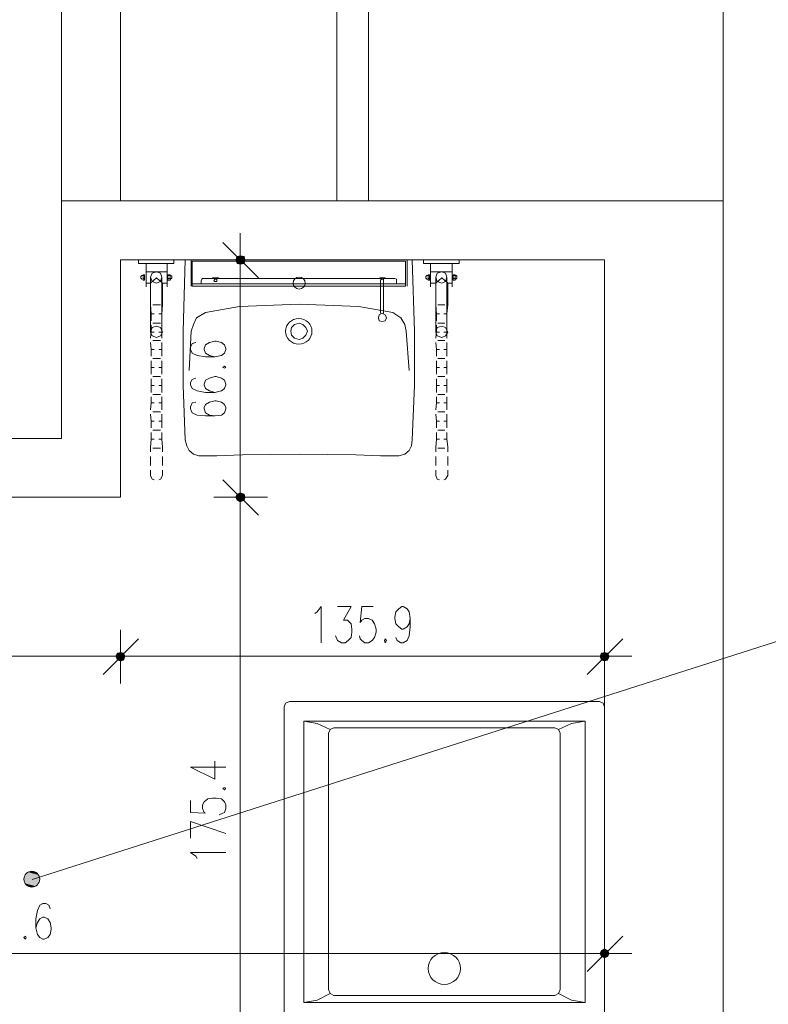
# Model space of a CAD drawing. Header units: millimetres. Extents: x -1256 to 4744, y -2264 to 706.
# Tile 50 of 62: x 3193 to 3403, y 118 to 394. Entities that reach past the tile are written whole.
import ezdxf

# ---------------------------------------------------------------- set-up
doc = ezdxf.new("R2010")
doc.units = ezdxf.units.MM
doc.header["$LTSCALE"] = 0.2
doc.layers.add('C00-00-00', color=7, linetype='Continuous')
doc.layers.add('C97-97-97', color=7, linetype='Continuous', true_color=0x979797)

msp = doc.modelspace()

# ---------------------------------------------------------------- hatches: boundary and pattern name
at = {"layer": 'C00-00-00'}
h = msp.add_hatch(color=256, dxfattribs=at)
h.dxf.hatch_style = 2
h.paths.add_polyline_path([(3253.881, 326.745), (3254.302, 325.686), (3254.302, 327.592)])
h = msp.add_hatch(color=256, dxfattribs=at)
h.dxf.hatch_style = 2
h.paths.add_polyline_path([(3254.302, 325.686), (3255.149, 325.477), (3255.149, 327.804)])
h = msp.add_hatch(color=256, dxfattribs=at)
h.dxf.hatch_style = 2
h.paths.add_polyline_path([(3254.302, 325.686), (3254.302, 327.592), (3255.149, 327.804)])
h = msp.add_hatch(color=256, dxfattribs=at)
h.dxf.hatch_style = 2
h.paths.add_polyline_path([(3255.149, 325.477), (3255.149, 327.804), (3256.208, 327.592)])
h = msp.add_hatch(color=256, dxfattribs=at)
h.dxf.hatch_style = 2
h.paths.add_polyline_path([(3255.149, 325.477), (3256.208, 325.686), (3256.208, 327.592)])
h = msp.add_hatch(color=256, dxfattribs=at)
h.dxf.hatch_style = 2
h.paths.add_polyline_path([(3256.208, 325.686), (3256.208, 327.592), (3256.421, 326.745)])
h = msp.add_hatch(color=256, dxfattribs=at)
h.dxf.hatch_style = 2
h.paths.add_polyline_path([(3254.302, 260.917), (3254.302, 259.223), (3253.881, 260.07)])
h = msp.add_hatch(color=256, dxfattribs=at)
h.dxf.hatch_style = 2
h.paths.add_polyline_path([(3253.881, 260.07), (3254.302, 259.223), (3254.302, 260.917)])
h = msp.add_hatch(color=256, dxfattribs=at)
h.dxf.hatch_style = 2
h.paths.add_polyline_path([(3255.149, 261.342), (3254.302, 260.917), (3254.302, 259.223)])
h = msp.add_hatch(color=256, dxfattribs=at)
h.dxf.hatch_style = 2
h.paths.add_polyline_path([(3255.149, 261.342), (3255.149, 258.802), (3254.302, 259.223)])
h = msp.add_hatch(color=256, dxfattribs=at)
h.dxf.hatch_style = 2
h.paths.add_polyline_path([(3254.302, 259.223), (3255.149, 258.802), (3255.149, 261.342)])
h = msp.add_hatch(color=256, dxfattribs=at)
h.dxf.hatch_style = 2
h.paths.add_polyline_path([(3254.302, 259.223), (3254.302, 260.917), (3255.149, 261.342)])
h = msp.add_hatch(color=256, dxfattribs=at)
h.dxf.hatch_style = 2
h.paths.add_polyline_path([(3256.208, 260.917), (3255.149, 261.342), (3255.149, 258.802)])
h = msp.add_hatch(color=256, dxfattribs=at)
h.dxf.hatch_style = 2
h.paths.add_polyline_path([(3255.149, 258.802), (3255.149, 261.342), (3256.208, 260.917)])
h = msp.add_hatch(color=256, dxfattribs=at)
h.dxf.hatch_style = 2
h.paths.add_polyline_path([(3256.208, 260.917), (3256.208, 259.223), (3255.149, 258.802)])
h = msp.add_hatch(color=256, dxfattribs=at)
h.dxf.hatch_style = 2
h.paths.add_polyline_path([(3255.149, 258.802), (3256.208, 259.223), (3256.208, 260.917)])
h = msp.add_hatch(color=256, dxfattribs=at)
h.dxf.hatch_style = 2
h.paths.add_polyline_path([(3256.421, 260.07), (3256.208, 260.917), (3256.208, 259.223)])
h = msp.add_hatch(color=256, dxfattribs=at)
h.dxf.hatch_style = 2
h.paths.add_polyline_path([(3256.208, 259.223), (3256.208, 260.917), (3256.421, 260.07)])
h = msp.add_hatch(color=256, dxfattribs=at)
h.dxf.hatch_style = 2
h.paths.add_polyline_path([(3220.65, 216.257), (3220.224, 215.41), (3222.764, 215.41)])
h = msp.add_hatch(color=256, dxfattribs=at)
h.dxf.hatch_style = 2
h.paths.add_polyline_path([(3222.764, 215.41), (3220.224, 215.41), (3220.65, 216.257)])
h = msp.add_hatch(color=256, dxfattribs=at)
h.dxf.hatch_style = 2
h.paths.add_polyline_path([(3221.496, 216.469), (3220.65, 216.257), (3222.343, 216.257)])
h = msp.add_hatch(color=256, dxfattribs=at)
h.dxf.hatch_style = 2
h.paths.add_polyline_path([(3222.343, 216.257), (3220.65, 216.257), (3221.496, 216.469)])
h = msp.add_hatch(color=256, dxfattribs=at)
h.dxf.hatch_style = 2
h.paths.add_polyline_path([(3220.65, 216.257), (3222.343, 216.257), (3222.764, 215.41)])
h = msp.add_hatch(color=256, dxfattribs=at)
h.dxf.hatch_style = 2
h.paths.add_polyline_path([(3222.764, 215.41), (3222.343, 216.257), (3220.65, 216.257)])
h = msp.add_hatch(color=256, dxfattribs=at)
h.dxf.hatch_style = 2
h.paths.add_polyline_path([(3356.54, 216.257), (3356.115, 215.41), (3358.655, 215.41)])
h = msp.add_hatch(color=256, dxfattribs=at)
h.dxf.hatch_style = 2
h.paths.add_polyline_path([(3357.387, 216.469), (3356.54, 216.257), (3358.233, 216.257)])
h = msp.add_hatch(color=256, dxfattribs=at)
h.dxf.hatch_style = 2
h.paths.add_polyline_path([(3356.54, 216.257), (3358.233, 216.257), (3358.655, 215.41)])
h = msp.add_hatch(color=256, dxfattribs=at)
h.dxf.hatch_style = 2
h.paths.add_polyline_path([(3220.224, 215.41), (3220.65, 214.35), (3222.343, 214.35)])
h = msp.add_hatch(color=256, dxfattribs=at)
h.dxf.hatch_style = 2
h.paths.add_polyline_path([(3220.224, 215.41), (3222.764, 215.41), (3222.343, 214.35)])
h = msp.add_hatch(color=256, dxfattribs=at)
h.dxf.hatch_style = 2
h.paths.add_polyline_path([(3222.343, 214.35), (3222.764, 215.41), (3220.224, 215.41)])
h = msp.add_hatch(color=256, dxfattribs=at)
h.dxf.hatch_style = 2
h.paths.add_polyline_path([(3222.343, 214.35), (3220.65, 214.35), (3220.224, 215.41)])
h = msp.add_hatch(color=256, dxfattribs=at)
h.dxf.hatch_style = 2
h.paths.add_polyline_path([(3220.65, 214.35), (3222.343, 214.35), (3221.496, 214.142)])
h = msp.add_hatch(color=256, dxfattribs=at)
h.dxf.hatch_style = 2
h.paths.add_polyline_path([(3221.496, 214.142), (3222.343, 214.35), (3220.65, 214.35)])
h = msp.add_hatch(color=256, dxfattribs=at)
h.dxf.hatch_style = 2
h.paths.add_polyline_path([(3356.115, 215.41), (3356.54, 214.35), (3358.233, 214.35)])
h = msp.add_hatch(color=256, dxfattribs=at)
h.dxf.hatch_style = 2
h.paths.add_polyline_path([(3356.115, 215.41), (3358.655, 215.41), (3358.233, 214.35)])
h = msp.add_hatch(color=256, dxfattribs=at)
h.dxf.hatch_style = 2
h.paths.add_polyline_path([(3356.54, 214.35), (3358.233, 214.35), (3357.387, 214.142)])
h = msp.add_hatch(color=256, dxfattribs=at)
h.dxf.hatch_style = 2
h.paths.add_polyline_path([(3195.46, 154.871), (3194.614, 154.024), (3198.635, 154.024)])
h = msp.add_hatch(color=256, dxfattribs=at)
h.dxf.hatch_style = 2
h.paths.add_polyline_path([(3196.733, 155.083), (3195.46, 154.871), (3197.788, 154.871)])
h = msp.add_hatch(color=256, dxfattribs=at)
h.dxf.hatch_style = 2
h.paths.add_polyline_path([(3195.46, 154.871), (3197.788, 154.871), (3198.635, 154.024)])
h = msp.add_hatch(color=256, dxfattribs=at)
h.dxf.hatch_style = 2
h.paths.add_polyline_path([(3194.614, 154.024), (3194.401, 152.756), (3198.847, 152.756)])
h = msp.add_hatch(color=256, dxfattribs=at)
h.dxf.hatch_style = 2
h.paths.add_polyline_path([(3194.401, 152.756), (3194.614, 151.696), (3198.635, 151.696)])
h = msp.add_hatch(color=256, dxfattribs=at)
h.dxf.hatch_style = 2
h.paths.add_polyline_path([(3194.401, 152.756), (3198.847, 152.756), (3198.635, 151.696)])
h = msp.add_hatch(color=256, dxfattribs=at)
h.dxf.hatch_style = 2
h.paths.add_polyline_path([(3194.614, 154.024), (3198.635, 154.024), (3198.847, 152.756)])
h = msp.add_hatch(color=256, dxfattribs=at)
h.dxf.hatch_style = 2
h.paths.add_polyline_path([(3194.614, 151.696), (3195.46, 150.85), (3197.788, 150.85)])
h = msp.add_hatch(color=256, dxfattribs=at)
h.dxf.hatch_style = 2
h.paths.add_polyline_path([(3194.614, 151.696), (3198.635, 151.696), (3197.788, 150.85)])
h = msp.add_hatch(color=256, dxfattribs=at)
h.dxf.hatch_style = 2
h.paths.add_polyline_path([(3195.46, 150.85), (3197.788, 150.85), (3196.733, 150.641)])
h = msp.add_hatch(color=256, dxfattribs=at)
h.dxf.hatch_style = 2
h.paths.add_polyline_path([(3356.54, 132.86), (3356.115, 132.013), (3358.655, 132.013)])
h = msp.add_hatch(color=256, dxfattribs=at)
h.dxf.hatch_style = 2
h.paths.add_polyline_path([(3357.387, 133.281), (3356.54, 132.86), (3358.233, 132.86)])
h = msp.add_hatch(color=256, dxfattribs=at)
h.dxf.hatch_style = 2
h.paths.add_polyline_path([(3356.54, 132.86), (3358.233, 132.86), (3358.655, 132.013)])
h = msp.add_hatch(color=256, dxfattribs=at)
h.dxf.hatch_style = 2
h.paths.add_polyline_path([(3356.115, 132.013), (3356.54, 131.166), (3358.233, 131.166)])
h = msp.add_hatch(color=256, dxfattribs=at)
h.dxf.hatch_style = 2
h.paths.add_polyline_path([(3356.115, 132.013), (3358.655, 132.013), (3358.233, 131.166)])
h = msp.add_hatch(color=256, dxfattribs=at)
h.dxf.hatch_style = 2
h.paths.add_polyline_path([(3356.54, 131.166), (3358.233, 131.166), (3357.387, 130.741)])

# ---------------------------------------------------------------- linework, layer by layer
at = {"layer": 'C00-00-00', "lineweight": 0}
for points in [[(3390.618, 343.254), (3390.618, 523.383)], [(3255.149, 319.128), (3255.149, 334.153)], [(3250.281, 331.613), (3260.229, 321.665)], [(3271.662, 326.745), (3239.699, 326.745), (3239.065, 306.636), (3239.065, 291.399), (3239.699, 276.158), (3240.12, 274.464), (3240.754, 273.196), (3242.027, 272.137), (3243.507, 271.711), (3248.588, 271.711), (3255.787, 271.924), (3271.662, 272.137)], [(3241.393, 319.337), (3241.393, 326.745), (3301.928, 326.745), (3301.928, 319.337)], [(3241.601, 319.337), (3241.601, 326.324), (3301.506, 326.324), (3301.506, 319.337)], [(3262.77, 326.745), (3247.741, 326.745)], [(3271.662, 326.745), (3303.409, 326.745), (3304.047, 306.636)], [(3228.692, 325.686), (3228.692, 319.128)], [(3234.619, 325.686), (3234.619, 319.128)], [(3308.489, 325.686), (3308.489, 319.128)], [(3314.629, 325.686), (3314.629, 319.128)], [(3227.845, 322.303), (3227.424, 322.303), (3227.424, 322.09), (3227.211, 322.09), (3227.211, 321.456), (3227.424, 321.456), (3227.424, 321.243), (3227.632, 321.243)], [(3227.845, 322.303), (3228.27, 322.303)], [(3227.845, 321.456), (3228.27, 321.456)], [(3228.692, 323.358), (3234.619, 323.358)], [(3229.96, 321.877), (3229.96, 306.423)], [(3229.96, 314.044), (3229.96, 320.184), (3231.653, 321.665), (3233.351, 320.184)], [(3233.138, 321.877), (3233.138, 306.423)], [(3235.465, 322.303), (3234.831, 322.303)], [(3235.465, 321.456), (3234.831, 321.456)], [(3235.465, 322.303), (3235.678, 322.303), (3235.891, 322.09), (3235.891, 321.456), (3235.678, 321.456), (3235.678, 321.243), (3235.465, 321.243)], [(3244.567, 321.456), (3244.354, 321.243), (3244.145, 320.818)], [(3244.567, 321.456), (3298.541, 321.456)], [(3255.149, 321.665), (3255.149, 264.938)], [(3295.367, 311.716), (3295.367, 321.243), (3294.733, 321.243), (3294.52, 321.031)], [(3294.52, 311.716), (3294.52, 321.031)], [(3298.966, 320.818), (3298.966, 321.243), (3298.541, 321.456)], [(3298.966, 319.971), (3298.966, 320.818)], [(3298.966, 320.818), (3298.966, 319.971)], [(3307.855, 322.303), (3307.43, 322.303), (3307.43, 322.09), (3307.221, 322.09), (3307.221, 321.456), (3307.43, 321.456), (3307.43, 321.243), (3307.642, 321.243)], [(3307.855, 322.303), (3308.276, 322.303)], [(3307.855, 321.456), (3308.276, 321.456)], [(3308.702, 323.358), (3314.629, 323.358)], [(3309.974, 321.877), (3309.974, 306.423)], [(3309.974, 314.044), (3309.974, 320.184), (3311.667, 321.665), (3313.357, 320.184)], [(3313.148, 321.877), (3313.148, 306.423)], [(3315.476, 322.303), (3314.841, 322.303)], [(3315.476, 321.456), (3314.841, 321.456)], [(3315.476, 322.303), (3315.688, 322.303), (3315.897, 322.09), (3315.897, 321.456), (3315.688, 321.456), (3315.688, 321.243), (3315.476, 321.243)], [(3228.692, 320.184), (3229.96, 320.184)], [(3233.351, 320.184), (3233.351, 314.044)], [(3233.351, 320.184), (3234.619, 320.184)], [(3308.702, 320.184), (3309.974, 320.184)], [(3313.357, 320.184), (3313.357, 314.044)], [(3313.357, 320.184), (3314.629, 320.184)], [(3242.873, 310.448), (3245.414, 311.929), (3254.94, 313.623), (3271.662, 314.257)], [(3302.566, 295.629), (3301.719, 306.636), (3301.294, 308.542), (3300.234, 310.448), (3297.907, 311.929), (3288.38, 313.623), (3271.662, 314.257)], [(3242.873, 310.448), (3242.027, 308.542), (3241.393, 306.636)], [(3241.393, 306.636), (3240.754, 295.629)], [(3303.409, 276.158), (3304.047, 291.399), (3304.047, 306.636)], [(3242.661, 303.462), (3241.601, 303.249), (3241.18, 302.194), (3241.18, 301.56), (3241.601, 300.5), (3243.086, 299.866), (3245.414, 299.441), (3247.954, 299.441), (3249.86, 299.866), (3250.703, 300.5), (3251.128, 301.56), (3251.128, 301.768), (3250.703, 302.828), (3249.86, 303.462), (3248.375, 303.887), (3247.954, 303.887), (3246.473, 303.462), (3245.414, 302.828), (3244.992, 301.768), (3244.992, 301.56), (3245.414, 300.5), (3246.473, 299.866), (3247.954, 299.441)], [(3242.661, 293.514), (3241.601, 293.092), (3241.18, 292.246), (3241.18, 291.608), (3241.601, 290.552), (3243.086, 289.918), (3245.414, 289.493), (3247.954, 289.493), (3249.86, 289.918), (3250.703, 290.552), (3251.128, 291.608), (3251.128, 291.82), (3250.703, 292.88), (3249.86, 293.514), (3248.375, 293.939), (3247.954, 293.939), (3246.473, 293.514), (3245.414, 292.88), (3244.992, 291.82), (3244.992, 291.608), (3245.414, 290.552), (3246.473, 289.918), (3247.954, 289.493)], [(3242.661, 286.74), (3241.601, 286.527), (3241.18, 285.472), (3241.18, 284.834), (3241.601, 283.778), (3243.086, 283.144), (3245.414, 282.932), (3247.954, 282.932), (3249.86, 283.144), (3250.703, 283.778), (3251.128, 284.834), (3251.128, 285.259), (3250.703, 286.106), (3249.86, 286.74), (3248.375, 287.165), (3247.954, 287.165), (3246.473, 286.74), (3245.414, 286.106), (3244.992, 285.259), (3244.992, 284.834), (3245.414, 283.778), (3246.473, 283.144), (3247.954, 282.932)], [(3299.6, 271.711), (3301.294, 272.137), (3302.566, 273.196), (3303.2, 274.464)], [(3303.2, 274.464), (3303.409, 276.158)], [(3299.6, 271.711), (3294.52, 271.711), (3287.533, 271.924), (3271.662, 272.137)], [(3255.149, 267.478), (3255.149, 252.453)], [(3255.149, 252.453), (3255.149, 267.478)], [(3260.229, 254.99), (3250.281, 264.938)], [(3250.281, 264.938), (3260.229, 254.99)], [(3247.741, 260.07), (3262.77, 260.07)], [(3262.77, 260.07), (3247.741, 260.07)], [(3255.149, 254.99), (3255.149, 89.68)], [(3476.13, 242.08), (3196.733, 152.756)], [(3276.105, 227.473), (3276.739, 227.898), (3277.798, 229.379), (3277.798, 219.218)], [(3282.457, 229.379), (3286.265, 229.379), (3284.151, 225.571), (3285.206, 225.571), (3285.84, 224.933), (3286.265, 224.511), (3286.478, 223.031), (3286.478, 222.184), (3286.265, 220.699), (3285.419, 219.852), (3284.572, 219.218), (3283.512, 219.218), (3282.457, 219.852), (3282.244, 220.278), (3281.819, 221.124)], [(3292.405, 229.379), (3289.227, 229.379), (3288.805, 224.933), (3289.227, 225.571), (3290.074, 225.992), (3291.133, 225.992), (3292.192, 225.571), (3292.826, 224.511), (3293.252, 223.031), (3293.252, 222.184), (3292.826, 220.699), (3292.192, 219.852), (3291.133, 219.218), (3290.074, 219.218), (3289.227, 219.852), (3288.805, 220.278), (3288.593, 221.124)], [(3302.775, 225.992), (3302.566, 224.511), (3301.928, 223.665), (3300.872, 223.031), (3300.447, 223.031), (3299.6, 223.665), (3298.754, 224.511), (3298.541, 225.992), (3298.541, 226.417), (3298.754, 227.898), (3299.6, 228.745), (3300.447, 229.379), (3300.872, 229.379), (3301.928, 228.745), (3302.566, 227.898), (3302.775, 225.992), (3302.775, 223.665), (3302.566, 221.124), (3301.928, 219.852), (3300.872, 219.218), (3300.234, 219.218), (3299.175, 219.852), (3298.754, 220.699)], [(3221.496, 207.789), (3221.496, 222.818)], [(3221.496, 222.818), (3221.496, 207.789)], [(3357.387, 207.789), (3357.387, 222.818)], [(3226.577, 220.278), (3216.629, 210.33)], [(3216.629, 210.33), (3226.577, 220.278)], [(3362.463, 220.278), (3352.515, 210.33)], [(3019.352, 215.41), (3216.629, 215.41)], [(3214.089, 215.41), (3229.113, 215.41)], [(3229.113, 215.41), (3214.089, 215.41)], [(3226.577, 215.41), (3352.515, 215.41)], [(3349.979, 215.41), (3365.003, 215.41)], [(3268.909, 202.709), (3267.85, 202.284), (3267.429, 201.228)], [(3268.909, 202.709), (3355.902, 202.709)], [(3357.387, 201.228), (3356.961, 202.284), (3355.902, 202.709)], [(3267.429, 114.232), (3267.429, 201.228)], [(3357.387, 201.228), (3357.387, 114.232)], [(3280.338, 194.88), (3276.739, 196.573), (3272.93, 197.207)], [(3351.881, 197.207), (3348.073, 196.573), (3344.473, 194.88)], [(3281.398, 195.301), (3280.338, 194.88), (3279.917, 193.82)], [(3279.917, 121.852), (3279.917, 193.82)], [(3281.398, 195.301), (3343.414, 195.301)], [(3344.894, 193.82), (3344.473, 194.88), (3343.414, 195.301)], [(3344.894, 193.82), (3344.894, 121.852)], [(3241.18, 184.294), (3247.954, 180.907), (3247.954, 185.987)], [(3241.18, 184.294), (3251.128, 184.294)], [(3241.18, 174.979), (3241.18, 171.593), (3245.414, 171.384), (3244.992, 171.593), (3244.567, 172.652), (3244.567, 173.711), (3244.992, 174.558), (3246.048, 175.405), (3247.32, 175.618), (3248.375, 175.618), (3249.86, 175.405), (3250.703, 174.558), (3251.128, 173.711), (3251.128, 172.652), (3250.703, 171.593), (3250.281, 171.384), (3249.222, 170.959)], [(3251.128, 165.67), (3241.18, 169.052), (3241.18, 164.397)], [(3243.086, 158.683), (3242.661, 159.317), (3241.18, 160.376), (3251.128, 160.376)], [(3201.809, 144.501), (3201.388, 145.561), (3200.541, 145.982), (3199.694, 145.982), (3198.847, 145.561), (3198.213, 144.076), (3197.788, 141.748), (3197.788, 139.208), (3198.213, 137.306), (3198.847, 136.459), (3199.694, 136.034), (3200.115, 136.034), (3201.175, 136.459), (3201.809, 137.306), (3202.022, 138.787), (3202.022, 139.208), (3201.809, 140.689), (3201.175, 141.748), (3200.115, 142.174), (3199.694, 142.174), (3198.847, 141.748), (3198.213, 140.689), (3197.788, 139.208)], [(3357.387, 124.392), (3357.387, 139.421)], [(3362.463, 136.881), (3352.515, 126.933)], [(3023.799, 132.013), (3352.515, 132.013)], [(3349.979, 132.013), (3365.003, 132.013)], [(3279.917, 121.852), (3280.338, 120.793), (3281.398, 120.159)], [(3343.414, 120.159), (3344.473, 120.793), (3344.894, 121.852)], [(3272.93, 118.257), (3276.739, 118.891), (3280.338, 120.793)], [(3343.414, 120.159), (3281.398, 120.159)], [(3344.473, 120.793), (3348.073, 118.891), (3351.881, 118.257)]]:
    msp.add_lwpolyline(points, dxfattribs=at)
for points in [[(3204.987, 343.254), (3204.987, 475.336), (3291.133, 475.336), (3291.133, 343.254), (3282.244, 343.254), (3282.244, 458.614), (3221.496, 458.614), (3221.496, 343.254)], [(3221.496, 326.745), (3357.387, 326.745), (3357.387, 113.172), (3390.618, 113.172), (3390.618, 343.254), (3204.987, 343.254), (3204.987, 276.579), (2997.763, 276.579), (2997.763, 170.746), (2932.781, 170.746), (2932.781, 145.769), (2987.181, 145.769), (2987.181, 95.816), (3018.718, 95.816), (3018.718, 133.915), (3014.272, 133.915), (3014.272, 260.07), (3221.496, 260.07)], [(3236.525, 325.686), (3236.525, 326.743), (3226.577, 326.743), (3226.577, 325.686)], [(3255.149, 327.804), (3254.302, 327.592), (3253.881, 326.745), (3254.302, 325.686), (3255.149, 325.477), (3256.208, 325.686), (3256.421, 326.745), (3256.208, 327.592)], [(3316.535, 325.686), (3316.535, 326.743), (3306.585, 326.743), (3306.585, 325.686)], [(3228.27, 321.031), (3228.27, 322.512), (3227.847, 322.512), (3227.847, 321.031)], [(3231.653, 320.184), (3232.713, 320.609), (3233.138, 321.877), (3232.713, 322.937), (3231.653, 323.358), (3230.385, 322.937), (3229.96, 321.877), (3230.385, 320.609)], [(3235.465, 321.031), (3235.465, 322.512), (3234.83, 322.512), (3234.83, 321.031)], [(3244.145, 319.971), (3244.145, 320.818)], [(3249.013, 321.456), (3249.013, 321.667), (3247.319, 321.667), (3247.319, 321.456)], [(3248.166, 320.609), (3248.588, 320.609), (3248.588, 321.243), (3247.954, 321.243), (3247.741, 320.818), (3247.954, 320.609)], [(3295.788, 321.456), (3295.788, 321.667), (3294.307, 321.667), (3294.307, 321.456)], [(3308.276, 321.031), (3308.276, 322.512), (3307.853, 322.512), (3307.853, 321.031)], [(3311.667, 320.184), (3312.723, 320.609), (3313.148, 321.877), (3312.723, 322.937), (3311.667, 323.358), (3310.395, 322.937), (3309.974, 321.877), (3310.395, 320.609)], [(3315.476, 321.031), (3315.476, 322.512), (3314.841, 322.512), (3314.841, 321.031)], [(3301.506, 319.337), (3301.506, 319.971), (3241.605, 319.971), (3241.605, 319.337)], [(3294.945, 309.389), (3295.788, 309.602), (3296.213, 310.448), (3295.788, 311.295), (3294.945, 311.716), (3294.099, 311.295), (3293.886, 310.448), (3294.099, 309.602)], [(3231.653, 304.943), (3232.713, 305.368), (3233.351, 306.423), (3232.713, 307.696), (3231.653, 308.121), (3230.385, 307.696), (3229.96, 306.423), (3230.385, 305.368)], [(3271.662, 304.309), (3272.718, 304.734), (3273.564, 305.577), (3273.99, 306.636), (3273.564, 307.696), (3272.718, 308.542), (3271.662, 308.968), (3270.39, 308.542), (3269.543, 307.696), (3269.331, 306.636), (3269.543, 305.577), (3270.39, 304.734)], [(3311.667, 304.943), (3312.723, 305.368), (3313.357, 306.423), (3312.723, 307.696), (3311.667, 308.121), (3310.395, 307.696), (3309.974, 306.423), (3310.395, 305.368)], [(3250.281, 296.475), (3250.703, 296.267), (3251.128, 296.475), (3250.703, 296.901)], [(3255.149, 258.802), (3256.208, 259.223), (3256.421, 260.07), (3256.208, 260.917), (3255.149, 261.342), (3254.302, 260.917), (3253.881, 260.07), (3254.302, 259.223)], [(3255.149, 261.342), (3254.302, 260.917), (3253.881, 260.07), (3254.302, 259.223), (3255.149, 258.802), (3256.208, 259.223), (3256.421, 260.07), (3256.208, 260.917)], [(3295.788, 220.278), (3295.579, 219.852), (3295.788, 219.218), (3296.213, 219.852)], [(3222.764, 215.41), (3222.343, 216.257), (3221.496, 216.469), (3220.65, 216.257), (3220.224, 215.41), (3220.65, 214.35), (3221.496, 214.142), (3222.343, 214.35)], [(3220.224, 215.41), (3220.65, 214.35), (3221.496, 214.142), (3222.343, 214.35), (3222.764, 215.41), (3222.343, 216.257), (3221.496, 216.469), (3220.65, 216.257)], [(3358.655, 215.41), (3358.233, 216.257), (3357.387, 216.469), (3356.54, 216.257), (3356.115, 215.41), (3356.54, 214.35), (3357.387, 214.142), (3358.233, 214.35)], [(3351.881, 118.257), (3351.881, 197.208), (3272.929, 197.208), (3272.929, 118.257)], [(3250.281, 178.366), (3250.703, 177.945), (3251.128, 178.366), (3250.703, 178.579)], [(3194.826, 136.881), (3194.401, 136.459), (3194.826, 136.034), (3195.039, 136.459)], [(3358.655, 132.013), (3358.233, 132.86), (3357.387, 133.281), (3356.54, 132.86), (3356.115, 132.013), (3356.54, 131.166), (3357.387, 130.741), (3358.233, 131.166)]]:
    msp.add_lwpolyline(points, close=True, dxfattribs=at)
for centre, radius in [((3271.66, 320.184), 1.694), ((3196.624, 152.862), 2.222)]:
    msp.add_circle(centre, radius, dxfattribs=at)
for centre, major_axis, ratio in [((3271.554, 306.638), (-3.704, 0), 0.971287), ((3312.406, 127.779), (-4.551, 0), 0.977079)]:
    msp.add_ellipse(centre, major_axis=major_axis, ratio=ratio, start_param=0, end_param=6.283185, dxfattribs=at)
at = {"layer": 'C97-97-97', "lineweight": 0}
for points in [[(3229.96, 317.644), (3229.96, 320.184)], [(3233.351, 320.184), (3233.351, 317.644)], [(3309.974, 317.644), (3309.974, 320.184)], [(3313.357, 320.184), (3313.357, 317.644)], [(3230.172, 311.508), (3229.96, 314.044), (3229.96, 316.376)], [(3233.351, 316.376), (3233.351, 314.044), (3233.138, 311.508)], [(3310.182, 311.508), (3309.974, 314.044), (3309.974, 316.376)], [(3313.357, 316.376), (3313.357, 314.044), (3313.148, 311.508)], [(3232.713, 314.044), (3230.598, 314.044)], [(3312.514, 314.044), (3310.608, 314.044)], [(3231.019, 311.508), (3230.172, 311.508)], [(3230.172, 311.508), (3230.172, 309.602)], [(3233.138, 311.508), (3232.291, 311.508)], [(3233.138, 309.602), (3233.138, 311.508)], [(3311.029, 311.508), (3310.182, 311.508)], [(3310.182, 311.508), (3310.182, 309.602)], [(3313.148, 311.508), (3312.301, 311.508)], [(3313.148, 309.602), (3313.148, 311.508)], [(3230.172, 308.33), (3230.172, 306.636)], [(3232.713, 308.968), (3230.598, 308.968)], [(3233.138, 306.636), (3233.138, 308.33)], [(3310.182, 308.33), (3310.182, 306.636)], [(3312.514, 308.968), (3310.608, 308.968)], [(3313.148, 306.636), (3313.148, 308.33)], [(3230.172, 306.636), (3229.96, 304.734)], [(3231.019, 306.423), (3230.172, 306.423)], [(3232.713, 304.096), (3230.598, 304.096)], [(3233.138, 306.423), (3232.291, 306.423)], [(3233.138, 304.734), (3233.138, 306.636)], [(3310.182, 306.636), (3309.974, 304.734)], [(3311.029, 306.423), (3310.182, 306.423)], [(3312.514, 304.096), (3310.608, 304.096)], [(3313.148, 306.423), (3312.301, 306.423)], [(3313.148, 304.734), (3313.148, 306.636)], [(3229.96, 303.462), (3230.172, 301.56)], [(3231.019, 301.56), (3230.172, 301.56)], [(3230.172, 301.56), (3230.172, 299.654)], [(3233.138, 301.56), (3232.291, 301.56)], [(3233.138, 301.56), (3233.138, 303.462)], [(3233.138, 299.654), (3233.138, 301.56)], [(3309.974, 303.462), (3310.182, 301.56)], [(3311.029, 301.56), (3310.182, 301.56)], [(3310.182, 301.56), (3310.182, 299.654)], [(3313.148, 301.56), (3312.301, 301.56)], [(3313.148, 301.56), (3313.148, 303.462)], [(3313.148, 299.654), (3313.148, 301.56)], [(3232.713, 299.02), (3230.598, 299.02)], [(3312.514, 299.02), (3310.608, 299.02)], [(3230.172, 298.381), (3230.172, 296.475)], [(3231.019, 296.475), (3230.172, 296.475)], [(3230.172, 296.475), (3230.172, 294.573)], [(3233.138, 296.475), (3232.291, 296.475)], [(3233.138, 296.475), (3233.138, 298.381)], [(3233.138, 294.573), (3233.138, 296.475)], [(3310.182, 298.381), (3310.182, 296.475)], [(3311.029, 296.475), (3310.182, 296.475)], [(3310.182, 296.475), (3310.182, 294.573)], [(3313.148, 296.475), (3312.301, 296.475)], [(3313.148, 296.475), (3313.148, 298.381)], [(3313.148, 294.573), (3313.148, 296.475)], [(3230.172, 293.301), (3230.172, 291.399)], [(3232.713, 293.939), (3230.598, 293.939)], [(3233.138, 291.399), (3233.138, 293.301)], [(3310.182, 293.301), (3310.182, 291.399)], [(3312.514, 293.939), (3310.608, 293.939)], [(3313.148, 291.399), (3313.148, 293.301)], [(3231.019, 291.399), (3230.172, 291.399)], [(3230.172, 291.399), (3230.172, 289.493)], [(3233.138, 291.399), (3232.291, 291.399)], [(3233.138, 289.493), (3233.138, 291.399)], [(3311.029, 291.399), (3310.182, 291.399)], [(3310.182, 291.399), (3310.182, 289.493)], [(3313.148, 291.399), (3312.301, 291.399)], [(3313.148, 289.493), (3313.148, 291.399)], [(3230.172, 288.221), (3230.172, 286.527)], [(3232.713, 288.859), (3230.598, 288.859)], [(3233.138, 286.527), (3233.138, 288.221)], [(3310.182, 288.221), (3310.182, 286.527)], [(3312.514, 288.859), (3310.608, 288.859)], [(3313.148, 286.527), (3313.148, 288.221)], [(3230.172, 286.527), (3229.96, 284.625)], [(3231.019, 286.527), (3230.172, 286.527)], [(3233.138, 286.527), (3232.291, 286.527)], [(3233.138, 284.625), (3233.138, 286.527)], [(3310.182, 286.527), (3309.974, 284.625)], [(3311.029, 286.527), (3310.182, 286.527)], [(3313.148, 286.527), (3312.301, 286.527)], [(3313.148, 284.625), (3313.148, 286.527)], [(3229.96, 283.353), (3230.172, 281.451)], [(3232.713, 283.991), (3230.598, 283.991)], [(3233.138, 281.451), (3233.138, 283.353)], [(3309.974, 283.353), (3310.182, 281.451)], [(3312.514, 283.991), (3310.608, 283.991)], [(3313.148, 281.451), (3313.148, 283.353)], [(3231.019, 281.451), (3230.172, 281.451)], [(3230.172, 281.451), (3230.172, 279.545)], [(3233.138, 281.451), (3232.291, 281.451)], [(3233.138, 279.545), (3233.138, 281.451)], [(3311.029, 281.451), (3310.182, 281.451)], [(3310.182, 281.451), (3310.182, 279.545)], [(3313.148, 281.451), (3312.301, 281.451)], [(3313.148, 279.545), (3313.148, 281.451)], [(3230.172, 278.273), (3230.172, 276.371)], [(3232.713, 278.911), (3230.598, 278.911)], [(3233.138, 276.371), (3233.138, 278.273)], [(3310.182, 278.273), (3310.182, 276.371)], [(3312.514, 278.911), (3310.608, 278.911)], [(3313.148, 276.371), (3313.148, 278.273)], [(3229.96, 272.771), (3229.96, 274.039), (3230.172, 276.371)], [(3231.019, 276.371), (3230.172, 276.371)], [(3232.713, 273.83), (3230.598, 273.83)], [(3233.138, 276.371), (3232.291, 276.371)], [(3233.138, 276.371), (3233.351, 274.252), (3233.351, 272.771)], [(3309.974, 272.771), (3309.974, 274.039), (3310.182, 276.371)], [(3311.029, 276.371), (3310.182, 276.371)], [(3312.514, 273.83), (3310.608, 273.83)], [(3313.148, 276.371), (3312.301, 276.371)], [(3313.148, 276.371), (3313.357, 274.252), (3313.357, 272.771)], [(3229.96, 268.959), (3229.96, 271.503)], [(3233.351, 271.503), (3233.351, 268.959)], [(3309.974, 268.959), (3309.974, 271.503)], [(3313.357, 271.503), (3313.357, 268.959)], [(3229.96, 266.21), (3229.96, 267.691)], [(3229.96, 266.21), (3230.385, 265.15), (3231.019, 264.938)], [(3232.291, 264.938), (3232.713, 265.15), (3233.351, 266.21)], [(3233.351, 267.691), (3233.351, 266.21)], [(3309.974, 266.21), (3309.974, 267.691)], [(3309.974, 266.21), (3310.395, 265.15), (3311.029, 264.938)], [(3312.301, 264.938), (3312.723, 265.15), (3313.357, 266.21)], [(3313.357, 267.691), (3313.357, 266.21)]]:
    msp.add_lwpolyline(points, dxfattribs=at)

doc.saveas('drawing.dxf')
